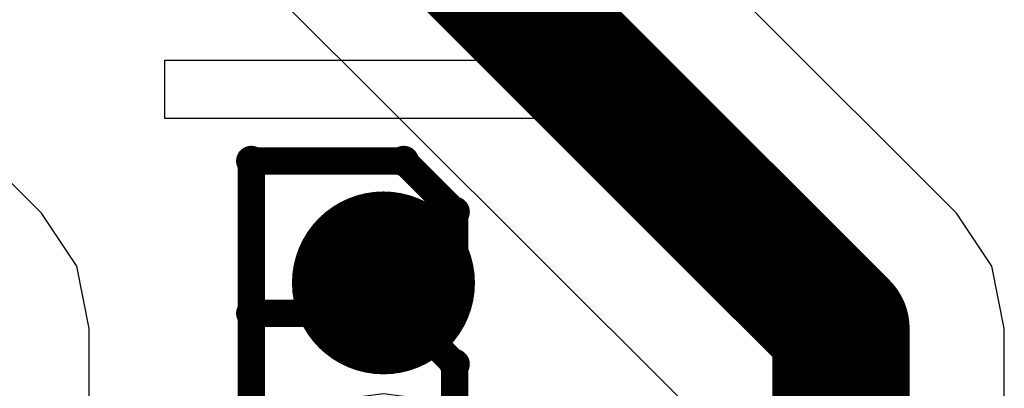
# Model space of a CAD drawing. Extents: x -1.5 to 9, y -3 to 5.
# Tile 202 of 256: x 0.4602 to 0.5678, y 3.4085 to 3.4488. Entities that reach past the tile are written whole.
import ezdxf

# ---------------------------------------------------------------- set-up
doc = ezdxf.new("R2010")
doc.units = 0
doc.layers.get('0').update_dxf_attribs({"linetype": 'CONTINUOUS'})
for name, color, linetype in [('qfn16-30-34-a_copper_signal_1', 1, 'CONTINUOUS'), ('qfn16-30-34-a_copper_signal_2', 1, 'CONTINUOUS'), ('qfn16-30-34-a_copper_signal_bot', 5, 'CONTINUOUS'), ('qfn16-30-34-a_copper_signal_top', 1, 'CONTINUOUS'), ('qfn16-30-34-a_drawing_1', 1, 'CONTINUOUS'), ('qfn16-30-34-a_drillmap_1', 1, 'CONTINUOUS'), ('qfn16-30-34-a_legend_top', 2, 'CONTINUOUS'), ('qfn16-30-34-a_pth_drill', 1, 'CONTINUOUS')]:
    doc.layers.add(name, color=color, linetype=linetype)

# ---------------------------------------------------------------- blocks, each defined once
blk = doc.blocks.new('D29')
at = {"const_width": 0.01}
blk.add_lwpolyline([(-0.005, 0, 1), (0.005, 0, 1)], format="xyb", close=True, dxfattribs=at)
blk = doc.blocks.new('D21')
at = {"const_width": 0.0075}
blk.add_lwpolyline([(-0.00375, 0, 1), (0.00375, 0, 1)], format="xyb", close=True, dxfattribs=at)
blk = doc.blocks.new('D64')
at = {"const_width": 0.005}
blk.add_lwpolyline([(-0.0025, 0, 1), (0.0025, 0, 1)], format="xyb", close=True, dxfattribs=at)
blk = doc.blocks.new('D69')
at = {"const_width": 0.001667}
blk.add_lwpolyline([(-0.000833, 0, 1), (0.000833, 0, 1)], format="xyb", close=True, dxfattribs=at)
blk = doc.blocks.new('D44')
at = {"const_width": 0.0025}
blk.add_lwpolyline([(-0.00125, 0, 1), (0.00125, 0, 1)], format="xyb", close=True, dxfattribs=at)

msp = doc.modelspace()

# ---------------------------------------------------------------- linework, layer by layer
at = {"layer": 'qfn16-30-34-a_copper_signal_bot', "color": 5}
for points in [[(0.482157, 3.639205), (0.482157, 3.465), (0.483515, 3.458172), (0.487383, 3.452383), (0.532157, 3.407609), (0.532157, 3.400197), (0.527157, 3.397731), (0.521433, 3.402124), (0.511095, 3.406406), (0.5, 3.407867), (0.488905, 3.406406), (0.478567, 3.402124), (0.472843, 3.397732), (0.467843, 3.400197), (0.467843, 3.414999), (0.467843, 3.415), (0.466485, 3.421828), (0.462617, 3.427617), (0.462616, 3.427617), (0.417843, 3.472391)], [(0.458594, 3.253905), (0.462876, 3.243567), (0.469689, 3.234689), (0.478567, 3.227876), (0.488905, 3.223594), (0.5, 3.222133), (0.511095, 3.223594), (0.521433, 3.227876), (0.530311, 3.234689), (0.537124, 3.243567), (0.541406, 3.253905), (0.542867, 3.265), (0.541406, 3.276095), (0.539919, 3.279685), (0.562617, 3.302383), (0.562617, 3.302383), (0.566485, 3.308172), (0.567843, 3.315), (0.567843, 3.315001), (0.567843, 3.415), (0.566485, 3.421828), (0.562617, 3.427617), (0.517843, 3.472391), (0.517843, 3.639205)]]:
    msp.add_lwpolyline(points, dxfattribs=at)
at = {"layer": 'qfn16-30-34-a_copper_signal_bot', "color": 5, "const_width": 0.015}
for points in [[(0.5, 3.465), (0.55, 3.415)], [(0.55, 3.315), (0.55, 3.415)]]:
    msp.add_lwpolyline(points, dxfattribs=at)
at = {"layer": 'qfn16-30-34-a_drawing_1', "color": 1, "const_width": 0.003}
for points in [[(0.485559, 3.433328), (0.485559, 3.400006)], [(0.50222, 3.433328), (0.485559, 3.433328)], [(0.507774, 3.427774), (0.50222, 3.433328)], [(0.507774, 3.422221), (0.507774, 3.427774)], [(0.50222, 3.416667), (0.507774, 3.422221)], [(0.50222, 3.416667), (0.485559, 3.416667)], [(0.485559, 3.416667), (0.50222, 3.416667)], [(0.507774, 3.411113), (0.50222, 3.416667)], [(0.507774, 3.405559), (0.507774, 3.411113)]]:
    msp.add_lwpolyline(points, dxfattribs=at)
at = {"layer": 'qfn16-30-34-a_drillmap_1', "color": 1, "const_width": 0.005}
for points in [[(0.5, 3.415), (0.5, 3.425)], [(0.495, 3.42), (0.505, 3.42)]]:
    msp.add_lwpolyline(points, dxfattribs=at)
at = {"layer": 'qfn16-30-34-a_legend_top', "color": 2}
msp.add_lwpolyline([(0.524116, 3.437992), (0.476092, 3.437992), (0.476092, 3.444376), (0.524116, 3.444376), (0.524116, 3.437992)], dxfattribs=at)

# ---------------------------------------------------------------- block references
at = {"layer": 'qfn16-30-34-a_copper_signal_1'}
msp.add_blockref('D29', (0.5, 3.42), dxfattribs=at)
at = {"layer": 'qfn16-30-34-a_copper_signal_2'}
msp.add_blockref('D29', (0.5, 3.42), dxfattribs=at)
at = {"layer": 'qfn16-30-34-a_copper_signal_bot'}
for name, p in [('D29', (0.5, 3.42)), ('D21', (0.55, 3.415)), ('D21', (0.55, 3.415))]:
    msp.add_blockref(name, p, dxfattribs=at)
at = {"layer": 'qfn16-30-34-a_copper_signal_top'}
msp.add_blockref('D29', (0.5, 3.42), dxfattribs=at)
at = {"layer": 'qfn16-30-34-a_drawing_1'}
for p in [(0.485559, 3.433328), (0.485559, 3.433328), (0.50222, 3.433328), (0.507774, 3.427774), (0.507774, 3.422221), (0.485559, 3.416667), (0.50222, 3.416667), (0.50222, 3.416667), (0.507774, 3.411113)]:
    msp.add_blockref('D69', p, dxfattribs=at)
at = {"layer": 'qfn16-30-34-a_drillmap_1'}
for p in [(0.5, 3.425), (0.495, 3.42), (0.505, 3.42), (0.5, 3.415)]:
    msp.add_blockref('D44', p, dxfattribs=at)
at = {"layer": 'qfn16-30-34-a_pth_drill'}
msp.add_blockref('D64', (0.5, 3.42), dxfattribs=at)

doc.saveas('drawing.dxf')
